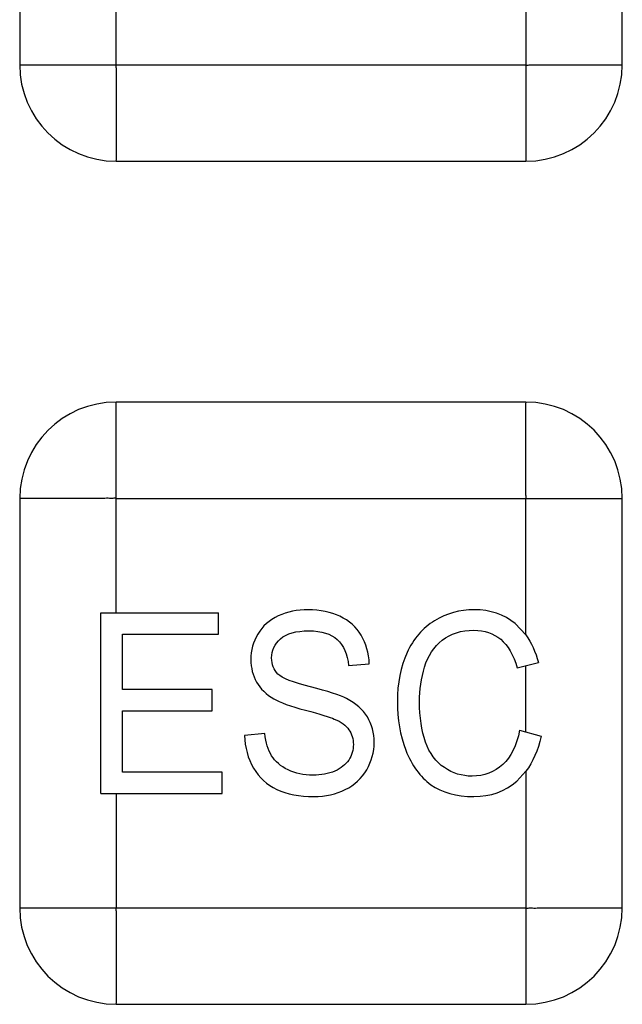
# Model space of a CAD drawing. Header units: millimetres. Extents: x 0 to 2378, y 0 to 1682.
# Tile 16 of 33: x 1007 to 1017, y 1017 to 1034. Entities that reach past the tile are written whole.
import ezdxf

# ---------------------------------------------------------------- set-up
doc = ezdxf.new("R2010")
doc.units = ezdxf.units.MM
doc.header["$LTSCALE"] = 130.79
doc.layers.add('00_COMPONENTS', color=7, linetype='CONTINUOUS')

msp = doc.modelspace()

# ---------------------------------------------------------------- linework, layer by layer
at = {"layer": '00_COMPONENTS', "color": 9, "linetype": 'CONTINUOUS'}
for p, q in [((1008.264, 1032.84), (1008.264, 1041.24)), ((1015.064, 1039.64), (1015.064, 1031.239)), ((1006.663, 1032.84), (1015.064, 1032.84)), ((1008.264, 1023.74), (1008.264, 1027.24)), ((1008.264, 1025.64), (1016.664, 1025.64)), ((1015.064, 1023.372), (1015.064, 1025.64)), ((1015.064, 1021.763), (1015.064, 1022.863)), ((1015.064, 1021.109), (1015.064, 1017.239)), ((1008.264, 1020.74), (1008.264, 1018.84)), ((1006.663, 1018.84), (1015.064, 1018.84))]:
    msp.add_line(p, q, dxfattribs=at)
at = {"layer": '00_COMPONENTS', "color": 7, "linetype": 'CONTINUOUS'}
for p, q in [((1006.664, 1039.64), (1006.664, 1032.84)), ((1016.664, 1032.84), (1016.664, 1039.64)), ((1008.264, 1031.24), (1015.064, 1031.24)), ((1015.064, 1027.24), (1008.264, 1027.24)), ((1006.664, 1025.64), (1006.664, 1018.84)), ((1016.664, 1018.84), (1016.664, 1025.64)), ((1008.01, 1020.74), (1008.01, 1023.74)), ((1008.01, 1023.74), (1009.962, 1023.74)), ((1009.962, 1023.386), (1009.962, 1023.74)), ((1015.064, 1023.372), (1014.886, 1023.561)), ((1008.367, 1022.467), (1008.367, 1023.386)), ((1008.367, 1023.386), (1009.962, 1023.386)), ((1012.122, 1022.866), (1012.465, 1022.895)), ((1014.92, 1022.825), (1015.272, 1022.917)), ((1009.86, 1022.467), (1008.367, 1022.467)), ((1009.86, 1022.115), (1009.86, 1022.467)), ((1008.367, 1021.094), (1008.367, 1022.115)), ((1008.367, 1022.115), (1009.86, 1022.115)), ((1014.96, 1021.792), (1015.318, 1021.691)), ((1010.733, 1021.736), (1010.396, 1021.704)), ((1010.024, 1021.094), (1008.367, 1021.094)), ((1010.024, 1020.74), (1010.024, 1021.094)), ((1014.912, 1020.944), (1015.064, 1021.109)), ((1008.01, 1020.74), (1010.024, 1020.74)), ((1008.264, 1017.24), (1015.064, 1017.24))]:
    msp.add_line(p, q, dxfattribs=at)
for centre, start, end in [((1008.264, 1032.841), 180.0355, 269.968), ((1015.063, 1032.841), 270.0355, 359.968), ((1008.265, 1025.639), 90.0355, 179.968), ((1015.063, 1025.639), 0.0355, 89.968), ((1008.264, 1018.841), 180.0355, 269.968), ((1015.063, 1018.841), 270.0355, 359.968)]:
    msp.add_arc(centre, 1.601, start, end, dxfattribs=at)
at = {"layer": '00_COMPONENTS', "color": 9, "linetype": 'CONTINUOUS'}
for points in [[(1008.264, 1032.84), (1008.25, 1032.827), (1008.271, 1032.783), (1008.259, 1032.715), (1008.265, 1032.624), (1008.263, 1032.517), (1008.264, 1032.375), (1008.263, 1032.198), (1008.264, 1031.988), (1008.264, 1031.782), (1008.263, 1031.612), (1008.264, 1031.48), (1008.263, 1031.399), (1008.264, 1031.339), (1008.261, 1031.295), (1008.269, 1031.27), (1008.257, 1031.24), (1008.264, 1031.24)], [(1015.064, 1032.84), (1015.076, 1032.827), (1015.12, 1032.847), (1015.188, 1032.835), (1015.279, 1032.841), (1015.386, 1032.839), (1015.528, 1032.84), (1015.705, 1032.84), (1015.915, 1032.84), (1016.122, 1032.84), (1016.291, 1032.84), (1016.423, 1032.84), (1016.504, 1032.839), (1016.564, 1032.84), (1016.608, 1032.837), (1016.633, 1032.845), (1016.664, 1032.833), (1016.664, 1032.84)], [(1015.064, 1025.64), (1015.077, 1025.652), (1015.056, 1025.696), (1015.069, 1025.764), (1015.062, 1025.855), (1015.064, 1025.962), (1015.063, 1026.104), (1015.064, 1026.281), (1015.064, 1026.491), (1015.064, 1026.698), (1015.064, 1026.868), (1015.063, 1027), (1015.064, 1027.08), (1015.063, 1027.14), (1015.066, 1027.184), (1015.058, 1027.209), (1015.07, 1027.24), (1015.064, 1027.24)], [(1008.264, 1025.64), (1008.251, 1025.653), (1008.207, 1025.632), (1008.139, 1025.645), (1008.048, 1025.638), (1007.941, 1025.64), (1007.799, 1025.639), (1007.622, 1025.64), (1007.412, 1025.64), (1007.206, 1025.64), (1007.036, 1025.64), (1006.904, 1025.64), (1006.823, 1025.64), (1006.763, 1025.639), (1006.719, 1025.642), (1006.694, 1025.634), (1006.664, 1025.646), (1006.664, 1025.64)], [(1008.264, 1018.84), (1008.25, 1018.827), (1008.271, 1018.783), (1008.259, 1018.715), (1008.265, 1018.624), (1008.263, 1018.517), (1008.264, 1018.375), (1008.263, 1018.198), (1008.264, 1017.988), (1008.264, 1017.782), (1008.263, 1017.612), (1008.264, 1017.48), (1008.263, 1017.399), (1008.264, 1017.339), (1008.261, 1017.295), (1008.269, 1017.27), (1008.257, 1017.24), (1008.264, 1017.24)], [(1015.064, 1018.84), (1015.076, 1018.827), (1015.12, 1018.847), (1015.188, 1018.835), (1015.279, 1018.841), (1015.386, 1018.839), (1015.528, 1018.84), (1015.705, 1018.84), (1015.915, 1018.84), (1016.122, 1018.84), (1016.291, 1018.84), (1016.423, 1018.84), (1016.504, 1018.839), (1016.564, 1018.84), (1016.608, 1018.837), (1016.633, 1018.845), (1016.664, 1018.833), (1016.664, 1018.84)]]:
    msp.add_open_spline(points, degree=3, knots=[0, 0, 0, 0, 0.033934, 0.067295, 0.134632, 0.201683, 0.268482, 0.401232, 0.532623, 0.66221, 0.789046, 0.85074, 0.910309, 0.938688, 0.965279, 0.988181, 1, 1, 1, 1], dxfattribs=at)
at = {"layer": '00_COMPONENTS', "color": 7, "linetype": 'CONTINUOUS'}
for points in [[(1011.45, 1023.791), (1011.268, 1023.791), (1011.102, 1023.756), (1010.955, 1023.688)], [(1011.978, 1023.682), (1011.826, 1023.754), (1011.649, 1023.791), (1011.45, 1023.791)], [(1014.205, 1023.791), (1013.966, 1023.791), (1013.748, 1023.729), (1013.55, 1023.609)], [(1014.886, 1023.561), (1014.702, 1023.713), (1014.474, 1023.791), (1014.205, 1023.791)], [(1010.955, 1023.688), (1010.805, 1023.619), (1010.693, 1023.519), (1010.616, 1023.388)], [(1012.331, 1023.367), (1012.249, 1023.506), (1012.131, 1023.611), (1011.978, 1023.682)], [(1013.55, 1023.609), (1013.351, 1023.488), (1013.198, 1023.312), (1013.091, 1023.079)], [(1010.616, 1023.388), (1010.538, 1023.257), (1010.5, 1023.116), (1010.5, 1022.964)], [(1010.991, 1023.308), (1011.091, 1023.396), (1011.247, 1023.441), (1011.465, 1023.441)], [(1011.465, 1023.441), (1011.671, 1023.441), (1011.827, 1023.392), (1011.934, 1023.295)], [(1013.677, 1023.285), (1013.817, 1023.396), (1013.99, 1023.451), (1014.198, 1023.451)], [(1014.198, 1023.451), (1014.378, 1023.451), (1014.527, 1023.4), (1014.646, 1023.301)], [(1010.844, 1022.991), (1010.844, 1023.113), (1010.892, 1023.22), (1010.991, 1023.308)], [(1011.934, 1023.295), (1012.041, 1023.197), (1012.104, 1023.054), (1012.122, 1022.866)], [(1012.465, 1022.895), (1012.457, 1023.071), (1012.413, 1023.228), (1012.331, 1023.367)], [(1013.383, 1022.84), (1013.439, 1023.025), (1013.537, 1023.175), (1013.677, 1023.285)], [(1014.646, 1023.301), (1014.765, 1023.201), (1014.857, 1023.042), (1014.92, 1022.825)], [(1015.064, 1023.372), (1015.155, 1023.245), (1015.224, 1023.094), (1015.272, 1022.917)], [(1013.091, 1023.079), (1012.984, 1022.845), (1012.931, 1022.573), (1012.931, 1022.262)], [(1010.5, 1022.964), (1010.5, 1022.825), (1010.531, 1022.7), (1010.593, 1022.59)], [(1010.949, 1022.724), (1010.879, 1022.794), (1010.844, 1022.882), (1010.844, 1022.991)], [(1011.487, 1022.51), (1011.196, 1022.583), (1011.017, 1022.655), (1010.949, 1022.724)], [(1013.299, 1022.264), (1013.299, 1022.461), (1013.327, 1022.653), (1013.383, 1022.84)], [(1010.593, 1022.59), (1010.656, 1022.479), (1010.754, 1022.385), (1010.882, 1022.31)], [(1012.085, 1022.318), (1011.977, 1022.373), (1011.778, 1022.436), (1011.487, 1022.51)], [(1010.882, 1022.31), (1010.982, 1022.252), (1011.155, 1022.189), (1011.404, 1022.123)], [(1012.433, 1022.012), (1012.358, 1022.135), (1012.242, 1022.238), (1012.085, 1022.318)], [(1012.931, 1022.262), (1012.931, 1021.976), (1012.977, 1021.708), (1013.072, 1021.458)], [(1013.398, 1021.595), (1013.332, 1021.785), (1013.299, 1022.008), (1013.299, 1022.264)], [(1011.404, 1022.123), (1011.651, 1022.058), (1011.811, 1022.008), (1011.884, 1021.977)], [(1011.884, 1021.977), (1011.997, 1021.929), (1012.078, 1021.869), (1012.127, 1021.799)], [(1012.546, 1021.587), (1012.546, 1021.747), (1012.507, 1021.89), (1012.433, 1022.012)], [(1012.127, 1021.799), (1012.176, 1021.73), (1012.201, 1021.648), (1012.201, 1021.554)], [(1014.96, 1021.792), (1014.911, 1021.538), (1014.817, 1021.347), (1014.679, 1021.22)], [(1010.396, 1021.704), (1010.4, 1021.503), (1010.45, 1021.323), (1010.544, 1021.163)], [(1010.844, 1021.366), (1010.785, 1021.462), (1010.748, 1021.585), (1010.733, 1021.736)], [(1012.422, 1021.135), (1012.503, 1021.276), (1012.546, 1021.427), (1012.546, 1021.587)], [(1013.711, 1021.169), (1013.57, 1021.264), (1013.465, 1021.405), (1013.398, 1021.595)], [(1015.318, 1021.691), (1015.263, 1021.456), (1015.179, 1021.263), (1015.064, 1021.109)], [(1012.201, 1021.554), (1012.201, 1021.46), (1012.176, 1021.374), (1012.124, 1021.296)], [(1013.072, 1021.458), (1013.168, 1021.208), (1013.306, 1021.016), (1013.489, 1020.885)], [(1011.116, 1021.132), (1010.993, 1021.192), (1010.903, 1021.27), (1010.844, 1021.366)], [(1012.124, 1021.296), (1012.072, 1021.219), (1011.995, 1021.157), (1011.892, 1021.112)], [(1010.544, 1021.163), (1010.638, 1021.004), (1010.767, 1020.885), (1010.932, 1020.807)], [(1011.531, 1021.045), (1011.376, 1021.045), (1011.238, 1021.073), (1011.116, 1021.132)], [(1011.892, 1021.112), (1011.787, 1021.067), (1011.667, 1021.045), (1011.531, 1021.045)], [(1012.067, 1020.806), (1012.222, 1020.883), (1012.339, 1020.993), (1012.422, 1021.135)], [(1014.17, 1021.028), (1014.004, 1021.028), (1013.852, 1021.075), (1013.711, 1021.169)], [(1014.679, 1021.22), (1014.539, 1021.092), (1014.369, 1021.028), (1014.17, 1021.028)], [(1014.2, 1020.689), (1014.48, 1020.689), (1014.717, 1020.772), (1014.912, 1020.944)], [(1010.932, 1020.807), (1011.098, 1020.729), (1011.303, 1020.689), (1011.548, 1020.689)], [(1011.548, 1020.689), (1011.739, 1020.689), (1011.912, 1020.729), (1012.067, 1020.806)], [(1013.489, 1020.885), (1013.671, 1020.754), (1013.909, 1020.689), (1014.2, 1020.689)]]:
    msp.add_open_spline(points, degree=3, dxfattribs=at)

doc.saveas('drawing.dxf')
